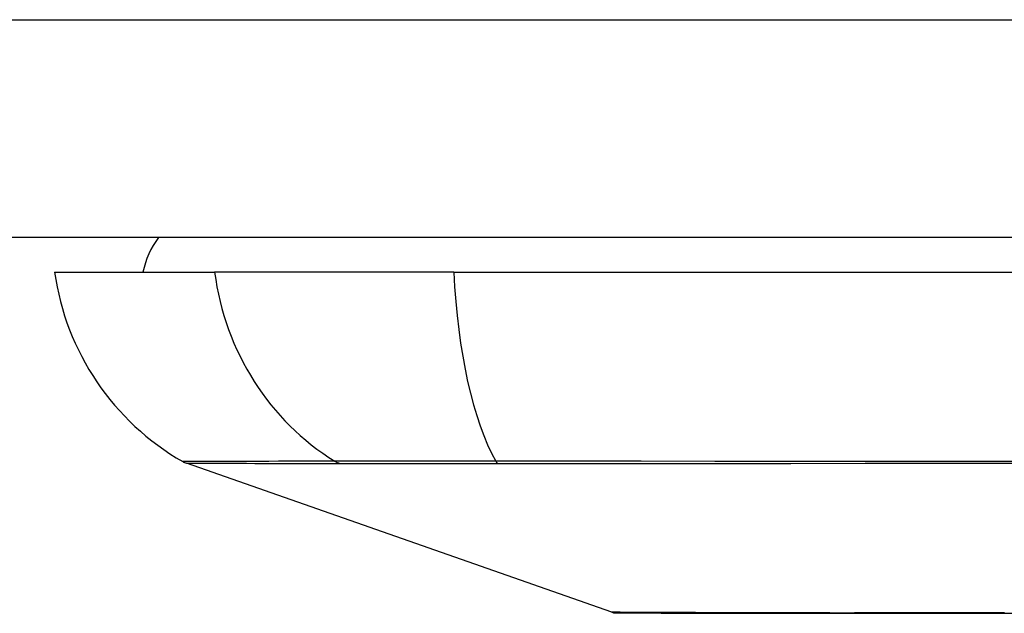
# Model space of a CAD drawing. Header units: inches. Extents: x 20 to 448, y 48 to 213.
# Tile 21 of 235: x 59.663 to 60.111, y 47.743 to 48.013. Entities that reach past the tile are written whole.
import ezdxf

# ---------------------------------------------------------------- set-up
doc = ezdxf.new("R2010")
doc.units = ezdxf.units.IN
doc.header["$MEASUREMENT"] = 0
doc.layers.add('Visible Edges(ANSI)', color=7, linetype='Continuous', lineweight=25)
doc.layers.add('Visible Tangent Edges(ANSI)', color=7, linetype='Continuous', lineweight=25)

msp = doc.modelspace()

# ---------------------------------------------------------------- linework, layer by layer
at = {"layer": 'Visible Edges(ANSI)'}
for p, q in [((61.61422508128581, 47.91435087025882), (20.00922508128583, 47.91435087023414)), ((59.67898886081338, 47.89860283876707), (59.75175131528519, 47.89860283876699)), ((59.86053705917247, 47.89860283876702), (59.75175131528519, 47.89860283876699)), ((59.86053705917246, 47.89860283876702), (60.71791310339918, 47.89860283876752)), ((59.93241627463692, 47.74395836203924), (59.73888103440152, 47.81169569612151))]:
    msp.add_line(p, q, dxfattribs=at)
at = {"layer": 'Visible Edges(ANSI)', "flags": 128}
msp.add_lwpolyline([(59.93402713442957, 47.74368211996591), (59.93445778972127, 47.74368080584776), (59.93574757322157, 47.74367695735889), (59.93788930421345, 47.74367066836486), (59.94086826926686, 47.74366212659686), (59.94467266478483, 47.74365166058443), (59.94931096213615, 47.74363936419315), (59.95478346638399, 47.74362556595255), (59.96107717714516, 47.74361059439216), (59.96817282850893, 47.74359473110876), (59.97604432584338, 47.74357830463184), (59.98466059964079, 47.74356159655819), (59.99398309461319, 47.74354479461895), (60.00398674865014, 47.74352818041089), (60.0146800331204, 47.74351151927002), (60.02604466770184, 47.74349889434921), (60.0380415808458, 47.7434947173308), (60.05063374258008, 47.74349922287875), (60.06381010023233, 47.74351217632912), (60.07753341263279, 47.74352855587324), (60.09175165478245, 47.74354517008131), (60.10644844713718, 47.74356192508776), (60.12163776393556, 47.74357858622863)], dxfattribs=at)
at = {"layer": 'Visible Edges(ANSI)'}
for centre, radius, start, end in [((59.75772901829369, 47.89072882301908), 0.0393700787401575, 143.1301023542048, 168.4630409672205), ((59.79596643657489, 47.91492076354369), 0.1181102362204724, 187.9412965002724, 240.183114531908), ((59.74213251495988, 47.82098564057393), 0.0098425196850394, 240.1831145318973, 250.7099537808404), ((59.9340420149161, 47.74860333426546), 0.0049212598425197, 250.7099537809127, 269.8268552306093)]:
    msp.add_arc(centre, radius, start, end, dxfattribs=at)
at = {"layer": 'Visible Tangent Edges(ANSI)'}
for p, q in [((20.00922508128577, 48.01335087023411), (61.61422508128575, 48.01335087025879)), ((59.80850047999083, 47.81166009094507), (59.80866915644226, 47.81165957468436)), ((59.88041780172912, 47.81165957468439), (59.88088994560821, 47.81166009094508))]:
    msp.add_line(p, q, dxfattribs=at)
at = {"layer": 'Visible Tangent Edges(ANSI)', "flags": 128}
for points in [[(59.80640704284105, 47.81264826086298), (59.80084639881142, 47.81262390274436), (59.79547498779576, 47.81262089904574), (59.79034391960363, 47.81260907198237), (59.7854422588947, 47.81259644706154), (59.7807703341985, 47.81258405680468), (59.7763299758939, 47.81257185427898), (59.77212277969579, 47.81255998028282), (59.76815029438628, 47.81254843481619), (59.76441406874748, 47.8125372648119), (59.76091532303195, 47.81252651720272), (59.75765504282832, 47.81251628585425), (59.7546341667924, 47.81250657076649), (59.7518537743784, 47.81249741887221), (59.74931471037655, 47.81248892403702), (59.7470173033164, 47.8124810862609), (59.74496188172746, 47.81247395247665), (59.74314868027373, 47.81246752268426), (59.74157802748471, 47.81246193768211), (59.74025001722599, 47.81245715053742), (59.73916441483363, 47.81245320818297), (59.7383207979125, 47.81245011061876), (59.73771879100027, 47.81244790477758), (59.73735797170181, 47.81244654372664), (59.73723796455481, 47.81244612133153)], [(59.87964115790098, 47.81264826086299), (59.87544639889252, 47.81265971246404), (59.87131274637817, 47.81266994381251), (59.86724592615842, 47.8126790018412), (59.86325180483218, 47.81268693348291), (59.85933610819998, 47.81269378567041), (59.85550489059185, 47.8126996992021), (59.85176354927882, 47.81270462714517), (59.84811705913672, 47.81270861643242), (59.84457034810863, 47.81271171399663), (59.84112825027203, 47.81271387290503), (59.83779574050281, 47.81271518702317), (59.83457765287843, 47.81271560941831), (59.83147896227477, 47.81271514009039), (59.82850469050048, 47.81271382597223), (59.82565943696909, 47.81271171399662), (59.82294653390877, 47.81270871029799), (59.8203693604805, 47.81270481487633), (59.81793124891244, 47.81269993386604), (59.8156353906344, 47.81269406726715), (59.81348521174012, 47.81268712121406), (59.81148399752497, 47.81267914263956), (59.80963498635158, 47.81267003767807), (59.80794155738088, 47.81265975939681), (59.80640704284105, 47.81264826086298)], [(60.66586037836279, 47.81262085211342), (60.63255616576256, 47.81259635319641), (60.59893079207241, 47.81257171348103), (60.56502288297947, 47.81254824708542), (60.53087169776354, 47.81252632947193), (60.49651764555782, 47.81250633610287), (60.4620016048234, 47.81248868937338), (60.42736493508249, 47.81247371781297), (60.39264894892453, 47.8124617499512), (60.3579051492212, 47.81245306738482), (60.32316877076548, 47.81244781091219), (60.2884420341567, 47.81244612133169), (60.25372657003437, 47.81244795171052), (60.21902317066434, 47.81245344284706), (60.18436214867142, 47.81246231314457), (60.14978362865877, 47.81247432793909), (60.11532773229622, 47.81248925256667), (60.08103441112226, 47.81250685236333), (60.04690906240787, 47.81252675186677), (60.01296546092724, 47.81254852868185), (59.97924328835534, 47.81257190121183), (59.94576596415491, 47.81259644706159), (59.91255686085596, 47.81262183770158), (59.87964115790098, 47.81264826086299)], [(59.73888056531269, 47.81169566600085), (59.73900179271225, 47.81169552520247), (59.73936622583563, 47.81169510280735), (59.73997414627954, 47.81169439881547), (59.74082592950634, 47.81169346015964), (59.74192195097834, 47.81169223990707), (59.74326253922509, 47.81169078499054), (59.74484788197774, 47.81168914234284), (59.74667765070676, 47.81168735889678), (59.74875137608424, 47.81168538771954), (59.75106863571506, 47.81168332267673), (59.75362905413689, 47.81168116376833), (59.75643197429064, 47.81167895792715), (59.75947641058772, 47.81167675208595), (59.76276114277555, 47.81167459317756), (59.76628495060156, 47.81167243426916), (59.77004670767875, 47.81167041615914), (59.77404491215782, 47.8116684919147), (59.77827787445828, 47.81166670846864), (59.78274381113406, 47.81166511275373), (59.78744093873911, 47.81166365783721), (59.79236733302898, 47.81166243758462), (59.79751834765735, 47.81166145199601), (59.80286624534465, 47.81166065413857), (59.80850047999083, 47.81166009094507)], [(59.80866915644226, 47.81165957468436), (59.81021164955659, 47.81165943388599), (59.81190446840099, 47.81165943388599), (59.81374465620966, 47.81165952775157), (59.81572916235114, 47.81165971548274), (59.81785507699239, 47.8116599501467), (59.82011934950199, 47.81166023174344), (59.82251907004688, 47.81166056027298), (59.82505123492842, 47.81166084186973), (59.82771288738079, 47.81166107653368), (59.83050097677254, 47.81166126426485), (59.83341249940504, 47.81166135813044), (59.83644313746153, 47.81166140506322), (59.83958819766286, 47.81166135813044), (59.84284317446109, 47.81166121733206), (59.84620360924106, 47.81166107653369), (59.84966485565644, 47.81166088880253), (59.85322245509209, 47.81166065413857), (59.85687190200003, 47.81166041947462), (59.86060859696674, 47.81166013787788), (59.86442751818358, 47.81165985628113), (59.86832317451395, 47.81165962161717), (59.87229030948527, 47.8116594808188), (59.87632361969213, 47.81165943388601), (59.88041780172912, 47.81165957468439)], [(59.88088994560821, 47.81166009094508), (59.91367846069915, 47.81166145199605), (59.94676478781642, 47.81166365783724), (59.98012372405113, 47.81166670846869), (60.01373236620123, 47.81167041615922), (60.04756698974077, 47.81167454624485), (60.08158791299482, 47.81167891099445), (60.11578164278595, 47.81168318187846), (60.15014183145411, 47.81168721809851), (60.18462788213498, 47.8116906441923), (60.21919900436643, 47.8116933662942), (60.25381442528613, 47.8116951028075), (60.2884430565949, 47.81169566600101), (60.32308294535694, 47.81169510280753), (60.35773138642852, 47.81169350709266), (60.39238511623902, 47.81169087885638), (60.42700818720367, 47.81168740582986), (60.46154848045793, 47.81168336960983), (60.49596407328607, 47.81167900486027), (60.53021332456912, 47.81167459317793), (60.56425517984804, 47.81167046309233), (60.59804913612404, 47.81166675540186), (60.63155621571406, 47.81166370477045), (60.66473166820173, 47.8116614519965)], [(60.01576582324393, 47.74365377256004), (60.00925030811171, 47.74366972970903), (60.00296565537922, 47.74368615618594), (59.9969169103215, 47.74370286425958), (59.99110914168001, 47.7437198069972), (59.98554744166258, 47.74373689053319), (59.98023687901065, 47.74375406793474), (59.97518252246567, 47.74377115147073), (59.9703894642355, 47.74378814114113), (59.96586274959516, 47.74380489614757), (59.96160747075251, 47.74382132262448), (59.95762871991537, 47.74383737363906), (59.95393154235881, 47.74385295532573), (59.95052100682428, 47.7438679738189), (59.9474006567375, 47.74388219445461), (59.94457133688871, 47.74389547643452), (59.94203436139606, 47.74390772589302), (59.93979099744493, 47.74391884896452), (59.93784253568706, 47.74392875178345), (59.93619024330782, 47.74393734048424), (59.93483541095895, 47.74394461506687), (59.93377935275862, 47.74395043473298), (59.9330233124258, 47.74395470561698), (59.93256860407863, 47.74395738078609), (59.93241647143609, 47.74395831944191)], [(60.06035204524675, 47.74365377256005), (60.05834470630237, 47.74364992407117), (60.05634961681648, 47.74364640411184), (60.05436691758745, 47.74364321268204), (60.05239670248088, 47.74364034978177), (60.05043904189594, 47.74363781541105), (60.04849407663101, 47.74363565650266), (60.04656185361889, 47.74363382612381), (60.04464253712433, 47.74363232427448), (60.04273617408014, 47.74363110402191), (60.04084288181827, 47.74363030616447), (60.03896277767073, 47.74362978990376), (60.03709595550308, 47.74362960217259), (60.03524248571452, 47.74362978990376), (60.03340250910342, 47.74363025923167), (60.03157609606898, 47.74363110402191), (60.02976336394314, 47.74363227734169), (60.02796440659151, 47.743633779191), (60.02617931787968, 47.74363565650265), (60.0244082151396, 47.74363781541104), (60.02265119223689, 47.74364034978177), (60.0209083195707, 47.74364316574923), (60.01917973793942, 47.74364635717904), (60.01746554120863, 47.74364987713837), (60.01576582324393, 47.74365377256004)], [(60.11096653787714, 47.74375322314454), (60.09339040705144, 47.74371924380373), (60.07650795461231, 47.74368596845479), (60.06035204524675, 47.74365377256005)]]:
    msp.add_lwpolyline(points, dxfattribs=at)
at = {"layer": 'Visible Tangent Edges(ANSI)'}
for centre, major_axis, ratio, start_param, end_param in [((59.86217755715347, 47.91492076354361), (4.22e-14, 0.1181102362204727), 0.943994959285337, 1.709398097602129, 2.617757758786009), ((59.89913496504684, 47.91492076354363), (5.75e-14, -0.1181102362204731), 0.3299598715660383, 4.850990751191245, 5.759350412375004), ((59.81105457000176, 47.82117095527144), (7.83164027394e-05, -0.0098422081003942), 0.9454627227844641, 5.751833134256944, 6.015540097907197), ((59.88126565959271, 47.82117095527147), (-2.69814242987e-05, -0.0098424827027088), 0.3257200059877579, 5.760249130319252, 6.023956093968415)]:
    msp.add_ellipse(centre, major_axis=major_axis, ratio=ratio, start_param=start_param, end_param=end_param, dxfattribs=at)

doc.saveas('drawing.dxf')
